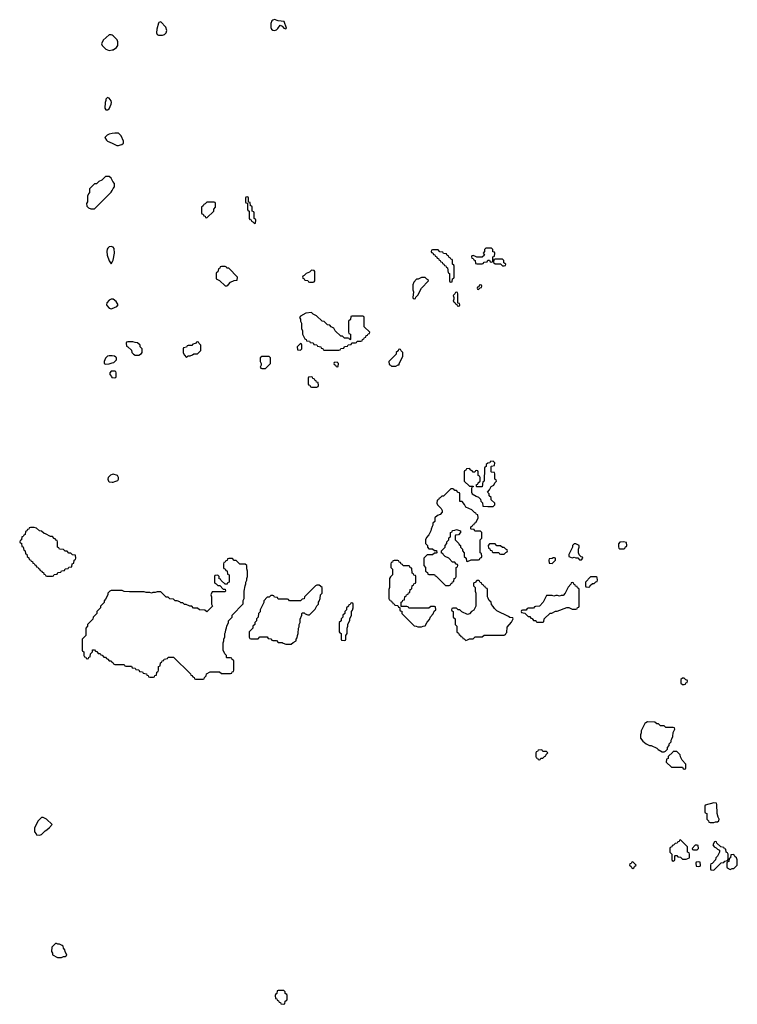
# Model space of a CAD drawing. Header units: inches. Extents: x 2769379 to 2883802, y 684208 to 828654.
# Tile 89 of 256: x 2818994 to 2826807, y 737254 to 747973. Entities that reach past the tile are written whole.
import ezdxf

# ---------------------------------------------------------------- set-up
doc = ezdxf.new("R2010")
doc.units = ezdxf.units.IN
doc.header["$MEASUREMENT"] = 0
for name, color, linetype in [('C8713', 7, 'Continuous'), ('C8714', 7, 'Continuous'), ('C8723', 7, 'Continuous'), ('C8724', 7, 'Continuous')]:
    doc.layers.add(name, color=color, linetype=linetype)

msp = doc.modelspace()

# ---------------------------------------------------------------- linework, layer by layer
at = {"layer": 'C8713', "color": 2, "elevation": 2}
for points in [[(2819250, 739286), (2819230, 739286), (2819190, 739246), (2819154, 739170), (2819154, 739130), (2819174, 739110), (2819178, 739098), (2819210, 739094), (2819230, 739102), (2819270, 739142), (2819290, 739152), (2819320, 739180), (2819346, 739210), (2819286, 739270)], [(2819396, 737916), (2819384, 737916), (2819344, 737876), (2819342, 737830), (2819352, 737810), (2819353, 737793), (2819404, 737764), (2819450, 737762), (2819470, 737774), (2819490, 737774), (2819506, 737790), (2819488, 737828), (2819487, 737847), (2819470, 737866), (2819467, 737887), (2819456, 737896), (2819427, 737907), (2819408, 737908)]]:
    msp.add_lwpolyline(points, close=True, dxfattribs=at)
at = {"layer": 'C8714', "color": 2, "elevation": 2}
for points in [[(2820000, 747803), (2819990, 747808), (2819970, 747808), (2819902, 747750), (2819885, 747710), (2819892, 747690), (2819931, 747651), (2819970, 747638), (2820000, 747644)], [(2820000, 746733), (2819970, 746728), (2819946, 746714), (2819922, 746690), (2819940, 746660), (2819950, 746652), (2820000, 746627)], [(2820000, 746226), (2819990, 746246), (2819967, 746267), (2819930, 746266), (2819890, 746226), (2819854, 746210), (2819830, 746186), (2819810, 746186), (2819754, 746130), (2819754, 746090), (2819744, 746076), (2819734, 746050), (2819732, 745990), (2819722, 745970), (2819724, 745944), (2819744, 745924), (2819770, 745914), (2819810, 745914), (2819990, 746094), (2820000, 746114)], [(2820000, 745501), (2819990, 745504), (2819970, 745499), (2819954, 745486), (2819946, 745474), (2819943, 745450), (2819948, 745410), (2819967, 745347), (2819990, 745314), (2820000, 745334)], [(2820000, 744929), (2819990, 744929), (2819970, 744919), (2819941, 744890), (2819938, 744870), (2819942, 744862), (2819970, 744832), (2819990, 744825), (2820000, 744829)], [(2820000, 744312), (2819970, 744315), (2819951, 744309), (2819930, 744288), (2819913, 744253), (2819914, 744230), (2819930, 744222), (2819970, 744225), (2820000, 744236)], [(2820000, 744146), (2819990, 744146), (2819974, 744130), (2819974, 744110), (2819994, 744090), (2819998, 744078), (2820000, 744078)], [(2820000, 743021), (2819984, 743016), (2819956, 742990), (2819953, 742970), (2819961, 742950), (2819970, 742941), (2820000, 742938)], [(2820000, 741758), (2819990, 741758), (2819974, 741750), (2819954, 741730), (2819952, 741710), (2819930, 741666), (2819913, 741647), (2819912, 741628), (2819874, 741590), (2819874, 741570), (2819834, 741530), (2819834, 741510), (2819794, 741470), (2819790, 741446), (2819734, 741390), (2819734, 741370), (2819714, 741350), (2819714, 741270), (2819674, 741230), (2819674, 741110), (2819678, 741098), (2819694, 741090), (2819694, 741050), (2819698, 741038), (2819713, 741033), (2819718, 741018), (2819730, 741014), (2819742, 741018), (2819747, 741033), (2819762, 741038), (2819766, 741070), (2819786, 741090), (2819787, 741113), (2819810, 741114), (2819818, 741098), (2819833, 741093), (2819850, 741074), (2819870, 741074), (2819878, 741058), (2819893, 741053), (2819910, 741034), (2819930, 741034), (2819938, 741018), (2819953, 741013), (2819970, 740994), (2819990, 740994), (2819998, 740978), (2820000, 740977)]]:
    msp.add_lwpolyline(points, dxfattribs=at)
for points in [[(2819950, 747126), (2819932, 747108), (2819932, 747092), (2819925, 747070), (2819922, 747010), (2819933, 746993), (2819950, 746992), (2819970, 747002), (2819990, 747054), (2819992, 747072), (2819989, 747090), (2819970, 747118)], [(2819150, 742446), (2819110, 742446), (2819098, 742442), (2819093, 742427), (2819078, 742422), (2819073, 742407), (2819058, 742402), (2819053, 742367), (2819038, 742362), (2819033, 742347), (2819018, 742342), (2819014, 742310), (2818998, 742302), (2818994, 742290), (2818998, 742278), (2819013, 742273), (2819018, 742238), (2819033, 742233), (2819038, 742198), (2819054, 742190), (2819058, 742158), (2819073, 742153), (2819074, 742130), (2819093, 742113), (2819098, 742098), (2819113, 742093), (2819118, 742078), (2819133, 742073), (2819138, 742058), (2819153, 742053), (2819158, 742038), (2819170, 742034), (2819178, 742018), (2819190, 742014), (2819198, 741998), (2819210, 741994), (2819218, 741978), (2819234, 741970), (2819238, 741958), (2819253, 741953), (2819258, 741938), (2819273, 741933), (2819278, 741918), (2819290, 741914), (2819350, 741914), (2819362, 741918), (2819370, 741934), (2819402, 741938), (2819410, 741954), (2819442, 741958), (2819450, 741974), (2819482, 741978), (2819490, 741994), (2819522, 741998), (2819530, 742014), (2819562, 742018), (2819566, 742050), (2819582, 742058), (2819586, 742090), (2819602, 742098), (2819606, 742110), (2819602, 742142), (2819570, 742146), (2819550, 742166), (2819530, 742166), (2819510, 742186), (2819490, 742186), (2819470, 742206), (2819426, 742210), (2819422, 742222), (2819406, 742230), (2819406, 742290), (2819402, 742302), (2819390, 742306), (2819382, 742322), (2819370, 742326), (2819350, 742346), (2819328, 742348), (2819276, 742376), (2819260, 742380), (2819230, 742406), (2819208, 742408), (2819176, 742436)]]:
    msp.add_lwpolyline(points, close=True, dxfattribs=at)
at = {"layer": 'C8723', "color": 2, "elevation": 2}
for points in [[(2824617, 740000), (2824614, 739990), (2824614, 739950), (2824618, 739938), (2824633, 739933), (2824638, 739918), (2824650, 739914), (2824662, 739918), (2824667, 739933), (2824690, 739934), (2824707, 739953), (2824722, 739958), (2824727, 739973), (2824746, 739990), (2824736, 740000)], [(2826104, 740000), (2826054, 739950), (2826054, 739930), (2826038, 739922), (2826034, 739890), (2826090, 739834), (2826210, 739834), (2826218, 739818), (2826230, 739814), (2826242, 739818), (2826246, 739830), (2826246, 739870), (2826206, 739910), (2826188, 739948), (2826186, 739970), (2826156, 740000)]]:
    msp.add_lwpolyline(points, dxfattribs=at)
for points in [[(2826550, 739446), (2826458, 739422), (2826454, 739410), (2826454, 739350), (2826458, 739338), (2826474, 739330), (2826474, 739270), (2826493, 739253), (2826498, 739238), (2826510, 739234), (2826550, 739234), (2826570, 739242), (2826590, 739242), (2826606, 739250), (2826608, 739270), (2826598, 739290), (2826588, 739330), (2826586, 739430), (2826582, 739442)], [(2826190, 739046), (2826178, 739042), (2826173, 739027), (2826158, 739022), (2826153, 739007), (2826130, 739006), (2826113, 738987), (2826098, 738982), (2826093, 738967), (2826078, 738962), (2826074, 738950), (2826074, 738910), (2826094, 738890), (2826094, 738830), (2826098, 738818), (2826110, 738814), (2826122, 738818), (2826126, 738830), (2826126, 738870), (2826130, 738874), (2826150, 738874), (2826158, 738858), (2826190, 738854), (2826210, 738834), (2826250, 738834), (2826286, 738850), (2826286, 738890), (2826282, 738902), (2826266, 738910), (2826266, 738970)], [(2826370, 738986), (2826350, 738986), (2826314, 738950), (2826318, 738938), (2826330, 738934), (2826370, 738934), (2826386, 738950), (2826382, 738982)], [(2826570, 739026), (2826558, 739022), (2826542, 738990), (2826554, 738970), (2826578, 738958), (2826590, 738942), (2826613, 738933), (2826614, 738910), (2826590, 738866), (2826574, 738850), (2826570, 738826), (2826533, 738787), (2826518, 738782), (2826514, 738770), (2826514, 738730), (2826518, 738718), (2826550, 738714), (2826630, 738794), (2826662, 738798), (2826670, 738814), (2826702, 738818), (2826706, 738830), (2826706, 738890), (2826702, 738902), (2826686, 738910), (2826682, 738942), (2826667, 738947), (2826662, 738962), (2826627, 738967), (2826586, 739010), (2826582, 739022)], [(2826770, 738886), (2826738, 738882), (2826734, 738850), (2826718, 738842), (2826714, 738810), (2826698, 738802), (2826694, 738790), (2826694, 738750), (2826698, 738738), (2826730, 738722), (2826750, 738734), (2826770, 738734), (2826806, 738770), (2826807, 738827), (2826798, 738850), (2826782, 738862)], [(2825670, 738806), (2825658, 738802), (2825653, 738787), (2825638, 738782), (2825634, 738770), (2825653, 738753), (2825658, 738738), (2825670, 738734), (2825682, 738738), (2825687, 738753), (2825706, 738770)], [(2826390, 738806), (2826358, 738802), (2826354, 738790), (2826358, 738758), (2826390, 738754), (2826402, 738758), (2826406, 738770), (2826402, 738802)], [(2821870, 737406), (2821810, 737406), (2821798, 737402), (2821794, 737370), (2821778, 737362), (2821774, 737350), (2821778, 737318), (2821793, 737313), (2821798, 737298), (2821813, 737293), (2821818, 737278), (2821833, 737273), (2821838, 737258), (2821870, 737254), (2821882, 737258), (2821886, 737290), (2821902, 737298), (2821906, 737310), (2821906, 737350), (2821902, 737362), (2821886, 737370), (2821886, 737390)]]:
    msp.add_lwpolyline(points, close=True, dxfattribs=at)
at = {"layer": 'C8724', "color": 2, "elevation": 2}
for points in [[(2820530, 747949), (2820510, 747942), (2820505, 747935), (2820486, 747870), (2820485, 747830), (2820492, 747812), (2820505, 747805), (2820550, 747805), (2820570, 747811), (2820589, 747830), (2820596, 747856), (2820585, 747890)], [(2821770, 747973), (2821750, 747969), (2821739, 747961), (2821727, 747933), (2821727, 747887), (2821737, 747870), (2821750, 747860), (2821770, 747856), (2821790, 747863), (2821805, 747875), (2821830, 747912), (2821850, 747902), (2821870, 747882), (2821890, 747874), (2821898, 747882), (2821873, 747953), (2821810, 747962)], [(2821470, 746046), (2821458, 746042), (2821454, 746030), (2821454, 745990), (2821458, 745978), (2821474, 745974), (2821474, 745910), (2821478, 745898), (2821494, 745890), (2821494, 745810), (2821498, 745798), (2821513, 745793), (2821518, 745778), (2821533, 745773), (2821550, 745754), (2821562, 745758), (2821566, 745790), (2821562, 745802), (2821546, 745810), (2821546, 745870), (2821542, 745882), (2821526, 745890), (2821526, 745930), (2821522, 745942), (2821507, 745947), (2821502, 745982), (2821486, 745986), (2821486, 746030), (2821482, 746042)], [(2821110, 745986), (2821030, 745986), (2821013, 745967), (2820998, 745962), (2820993, 745947), (2820974, 745930), (2820974, 745870), (2820978, 745858), (2820990, 745854), (2820998, 745838), (2821013, 745833), (2821018, 745818), (2821030, 745814), (2821106, 745890), (2821106, 745910), (2821126, 745930), (2821126, 745970), (2821122, 745982)], [(2824130, 745486), (2824070, 745486), (2824054, 745470), (2824054, 745450), (2824042, 745430), (2824054, 745410), (2824030, 745386), (2823970, 745386), (2823956, 745396), (2823930, 745406), (2823918, 745402), (2823914, 745390), (2823918, 745378), (2823933, 745373), (2823938, 745358), (2823953, 745353), (2823958, 745318), (2823970, 745314), (2824030, 745314), (2824042, 745318), (2824050, 745334), (2824082, 745338), (2824090, 745354), (2824110, 745354), (2824118, 745338), (2824130, 745334), (2824142, 745338), (2824146, 745350), (2824146, 745390), (2824162, 745398), (2824166, 745430), (2824162, 745442), (2824147, 745447), (2824146, 745470)], [(2823550, 745466), (2823490, 745466), (2823478, 745462), (2823474, 745450), (2823478, 745438), (2823493, 745433), (2823498, 745418), (2823513, 745413), (2823518, 745398), (2823533, 745393), (2823538, 745378), (2823553, 745373), (2823558, 745358), (2823573, 745353), (2823578, 745338), (2823593, 745333), (2823598, 745318), (2823613, 745313), (2823618, 745298), (2823633, 745293), (2823638, 745278), (2823653, 745273), (2823658, 745218), (2823674, 745210), (2823674, 745130), (2823678, 745118), (2823690, 745114), (2823702, 745118), (2823706, 745150), (2823722, 745158), (2823726, 745170), (2823726, 745290), (2823722, 745302), (2823706, 745310), (2823706, 745350), (2823702, 745362), (2823687, 745367), (2823682, 745382), (2823667, 745387), (2823662, 745402), (2823647, 745407), (2823642, 745422), (2823610, 745426), (2823602, 745442), (2823570, 745446)], [(2821230, 745286), (2821190, 745286), (2821178, 745282), (2821173, 745267), (2821158, 745262), (2821153, 745227), (2821138, 745222), (2821134, 745210), (2821134, 745150), (2821170, 745134), (2821230, 745074), (2821250, 745074), (2821262, 745078), (2821266, 745090), (2821290, 745114), (2821330, 745134), (2821362, 745138), (2821366, 745170), (2821270, 745266), (2821250, 745266), (2821242, 745282)], [(2824250, 745366), (2824170, 745366), (2824158, 745362), (2824154, 745330), (2824170, 745314), (2824230, 745314), (2824250, 745294), (2824270, 745294), (2824282, 745298), (2824286, 745310), (2824267, 745327), (2824266, 745350)], [(2822170, 745246), (2822150, 745226), (2822114, 745210), (2822093, 745187), (2822078, 745182), (2822074, 745170), (2822078, 745158), (2822093, 745153), (2822098, 745138), (2822130, 745134), (2822138, 745118), (2822150, 745114), (2822190, 745114), (2822202, 745118), (2822206, 745130), (2822206, 745230), (2822202, 745242)], [(2823410, 745166), (2823370, 745166), (2823332, 745148), (2823313, 745147), (2823284, 745116), (2823273, 745087), (2823273, 745033), (2823282, 745010), (2823274, 744950), (2823278, 744938), (2823290, 744934), (2823302, 744938), (2823307, 744953), (2823330, 744974), (2823369, 745051), (2823446, 745130), (2823442, 745142), (2823427, 745147)], [(2824010, 745086), (2823998, 745082), (2823994, 745066), (2823978, 745062), (2823974, 745050), (2823978, 745038), (2823990, 745034), (2824006, 745054), (2824022, 745058), (2824026, 745070), (2824022, 745082)], [(2823750, 745006), (2823738, 745002), (2823733, 744987), (2823714, 744970), (2823722, 744950), (2823722, 744930), (2823714, 744910), (2823733, 744893), (2823738, 744878), (2823754, 744874), (2823758, 744858), (2823770, 744854), (2823782, 744858), (2823786, 744870), (2823782, 744882), (2823766, 744886), (2823766, 744990), (2823762, 745002)], [(2822170, 744786), (2822110, 744778), (2822050, 744746), (2822042, 744730), (2822052, 744712), (2822052, 744690), (2822062, 744670), (2822062, 744610), (2822073, 744587), (2822074, 744550), (2822098, 744498), (2822113, 744493), (2822118, 744478), (2822150, 744474), (2822158, 744458), (2822190, 744454), (2822198, 744438), (2822230, 744434), (2822238, 744418), (2822273, 744413), (2822278, 744398), (2822293, 744393), (2822298, 744378), (2822310, 744374), (2822470, 744374), (2822482, 744378), (2822490, 744394), (2822522, 744398), (2822530, 744414), (2822562, 744418), (2822570, 744434), (2822602, 744438), (2822610, 744454), (2822650, 744454), (2822662, 744458), (2822670, 744474), (2822710, 744474), (2822722, 744478), (2822727, 744493), (2822742, 744498), (2822747, 744513), (2822762, 744518), (2822767, 744533), (2822782, 744538), (2822787, 744553), (2822802, 744558), (2822806, 744570), (2822746, 744630), (2822746, 744730), (2822742, 744742), (2822730, 744746), (2822610, 744746), (2822598, 744742), (2822594, 744710), (2822574, 744690), (2822574, 744570), (2822578, 744558), (2822594, 744550), (2822594, 744490), (2822590, 744486), (2822582, 744502), (2822570, 744506), (2822530, 744506), (2822510, 744526), (2822490, 744526), (2822430, 744586), (2822415, 744615), (2822386, 744630), (2822370, 744646), (2822346, 744650), (2822310, 744686), (2822286, 744690), (2822226, 744750), (2822190, 744766)], [(2820227, 744467), (2820170, 744466), (2820158, 744462), (2820154, 744450), (2820158, 744418), (2820173, 744413), (2820210, 744374), (2820214, 744350), (2820234, 744330), (2820250, 744322), (2820290, 744322), (2820322, 744338), (2820326, 744350), (2820326, 744390), (2820306, 744410), (2820306, 744430), (2820276, 744456), (2820250, 744458)], [(2820930, 744466), (2820918, 744462), (2820910, 744446), (2820878, 744442), (2820870, 744426), (2820830, 744426), (2820818, 744422), (2820810, 744406), (2820778, 744402), (2820774, 744390), (2820774, 744350), (2820784, 744324), (2820810, 744294), (2820830, 744314), (2820850, 744314), (2820876, 744324), (2820890, 744334), (2820930, 744334), (2820966, 744370), (2820966, 744430), (2820947, 744447), (2820942, 744462)], [(2822050, 744446), (2822014, 744410), (2822018, 744378), (2822050, 744374), (2822066, 744390), (2822066, 744430), (2822062, 744442)], [(2821710, 744306), (2821630, 744306), (2821614, 744290), (2821614, 744250), (2821622, 744230), (2821622, 744210), (2821614, 744190), (2821618, 744178), (2821630, 744174), (2821670, 744174), (2821726, 744230), (2821726, 744290)], [(2823130, 744386), (2823118, 744382), (2823113, 744367), (2823094, 744350), (2823094, 744330), (2823014, 744250), (2823018, 744218), (2823033, 744213), (2823042, 744202), (2823090, 744202), (2823114, 744214), (2823126, 744214), (2823126, 744226), (2823166, 744310), (2823166, 744350), (2823147, 744367), (2823142, 744382)], [(2822450, 744246), (2822418, 744242), (2822414, 744230), (2822418, 744218), (2822433, 744213), (2822438, 744198), (2822450, 744194), (2822462, 744198), (2822466, 744230)], [(2822170, 744086), (2822138, 744082), (2822134, 744070), (2822134, 744010), (2822138, 743998), (2822153, 743993), (2822158, 743978), (2822170, 743974), (2822230, 743974), (2822242, 743978), (2822246, 743990), (2822242, 744022), (2822227, 744027), (2822222, 744042), (2822207, 744047), (2822202, 744062), (2822187, 744067), (2822182, 744082)], [(2824150, 743166), (2824118, 743162), (2824113, 743147), (2824090, 743146), (2824074, 743130), (2824073, 743107), (2824058, 743102), (2824054, 743090), (2824052, 742950), (2824038, 742942), (2824030, 742886), (2823970, 742886), (2823966, 742890), (2823967, 742913), (2823982, 742918), (2823986, 742930), (2824006, 742950), (2824006, 742990), (2824002, 743002), (2823986, 743010), (2823986, 743050), (2823982, 743062), (2823970, 743066), (2823958, 743062), (2823950, 743046), (2823930, 743046), (2823922, 743062), (2823907, 743067), (2823890, 743086), (2823858, 743082), (2823853, 743067), (2823838, 743062), (2823834, 743050), (2823834, 742950), (2823890, 742894), (2823933, 742893), (2823933, 742887), (2823918, 742882), (2823914, 742870), (2823912, 742830), (2823922, 742810), (2823964, 742784), (2823990, 742774), (2824010, 742754), (2824014, 742730), (2824032, 742712), (2824038, 742678), (2824090, 742672), (2824150, 742674), (2824166, 742690), (2824166, 742710), (2824127, 742747), (2824126, 742770), (2824106, 742790), (2824106, 742810), (2824088, 742830), (2824110, 742854), (2824126, 742890), (2824155, 742905), (2824166, 742930), (2824186, 742950), (2824182, 742962), (2824166, 742970), (2824166, 743030), (2824162, 743042), (2824130, 743046), (2824126, 743050), (2824126, 743110), (2824130, 743114), (2824162, 743118), (2824166, 743150)], [(2823710, 742866), (2823690, 742866), (2823610, 742786), (2823590, 742786), (2823573, 742767), (2823558, 742762), (2823553, 742747), (2823538, 742742), (2823534, 742710), (2823542, 742690), (2823582, 742650), (2823594, 742630), (2823594, 742610), (2823573, 742587), (2823544, 742576), (2823514, 742550), (2823514, 742510), (2823494, 742490), (2823494, 742470), (2823484, 742456), (2823473, 742427), (2823472, 742408), (2823450, 742366), (2823424, 742336), (2823414, 742310), (2823414, 742270), (2823434, 742250), (2823434, 742230), (2823450, 742214), (2823490, 742214), (2823510, 742194), (2823533, 742193), (2823534, 742170), (2823530, 742166), (2823510, 742166), (2823490, 742148), (2823430, 742146), (2823394, 742110), (2823394, 742030), (2823414, 742010), (2823414, 741970), (2823433, 741953), (2823438, 741938), (2823450, 741934), (2823510, 741934), (2823518, 741918), (2823530, 741914), (2823630, 741814), (2823670, 741814), (2823682, 741818), (2823687, 741833), (2823702, 741838), (2823707, 741853), (2823722, 741858), (2823726, 741890), (2823742, 741898), (2823746, 741910), (2823746, 742010), (2823762, 742018), (2823766, 742030), (2823762, 742042), (2823747, 742047), (2823730, 742066), (2823707, 742067), (2823666, 742110), (2823626, 742130), (2823606, 742150), (2823602, 742162), (2823587, 742167), (2823586, 742190), (2823626, 742230), (2823626, 742250), (2823646, 742270), (2823646, 742290), (2823666, 742310), (2823667, 742333), (2823682, 742338), (2823686, 742350), (2823686, 742390), (2823702, 742398), (2823707, 742413), (2823730, 742414), (2823750, 742422), (2823794, 742410), (2823794, 742390), (2823770, 742366), (2823738, 742362), (2823734, 742350), (2823734, 742310), (2823774, 742270), (2823778, 742258), (2823794, 742250), (2823794, 742230), (2823814, 742210), (2823814, 742190), (2823834, 742170), (2823834, 742130), (2823854, 742110), (2823858, 742078), (2823870, 742074), (2823910, 742092), (2823990, 742094), (2824002, 742098), (2824007, 742113), (2824022, 742118), (2824026, 742130), (2824022, 742162), (2824006, 742170), (2824006, 742310), (2824026, 742330), (2824026, 742390), (2824010, 742406), (2823950, 742406), (2823942, 742422), (2823910, 742426), (2823906, 742430), (2823907, 742453), (2823922, 742458), (2823927, 742473), (2823942, 742478), (2823947, 742493), (2823962, 742498), (2823976, 742524), (2823986, 742550), (2823982, 742582), (2823967, 742587), (2823962, 742602), (2823947, 742607), (2823916, 742636), (2823850, 742666), (2823836, 742696), (2823810, 742726), (2823787, 742727), (2823786, 742810), (2823782, 742822), (2823767, 742827), (2823750, 742846), (2823730, 742846), (2823722, 742862)], [(2825567, 742287), (2825530, 742286), (2825513, 742267), (2825513, 742233), (2825518, 742218), (2825530, 742214), (2825570, 742214), (2825582, 742218), (2825590, 742234), (2825602, 742238), (2825606, 742250), (2825602, 742282)], [(2824170, 742266), (2824110, 742266), (2824094, 742250), (2824098, 742218), (2824113, 742213), (2824118, 742198), (2824133, 742193), (2824138, 742178), (2824150, 742174), (2824210, 742174), (2824218, 742158), (2824230, 742154), (2824270, 742154), (2824287, 742173), (2824302, 742178), (2824306, 742190), (2824302, 742202), (2824287, 742207), (2824270, 742226), (2824250, 742226), (2824230, 742246), (2824190, 742246)], [(2825050, 742266), (2825030, 742266), (2825014, 742250), (2825014, 742230), (2825004, 742216), (2824974, 742150), (2824974, 742130), (2825010, 742114), (2825030, 742122), (2825050, 742114), (2825070, 742114), (2825090, 742094), (2825110, 742094), (2825126, 742110), (2825122, 742122), (2825107, 742127), (2825087, 742147), (2825078, 742170), (2825078, 742210), (2825086, 742230), (2825086, 742250)], [(2823110, 742086), (2823070, 742086), (2823058, 742082), (2823053, 742067), (2823038, 742062), (2823034, 742050), (2823034, 742010), (2823054, 741990), (2823054, 741930), (2823030, 741906), (2823022, 741890), (2823022, 741790), (2823012, 741770), (2823014, 741670), (2823018, 741658), (2823033, 741653), (2823038, 741638), (2823053, 741633), (2823058, 741618), (2823073, 741613), (2823078, 741598), (2823110, 741594), (2823118, 741578), (2823134, 741574), (2823134, 741550), (2823138, 741538), (2823153, 741533), (2823154, 741510), (2823290, 741374), (2823312, 741372), (2823330, 741362), (2823370, 741362), (2823388, 741372), (2823410, 741374), (2823430, 741414), (2823456, 741444), (2823468, 741472), (2823496, 741504), (2823507, 741533), (2823526, 741550), (2823522, 741582), (2823510, 741586), (2823470, 741586), (2823450, 741566), (2823230, 741566), (2823222, 741582), (2823210, 741586), (2823146, 741586), (2823147, 741633), (2823162, 741638), (2823167, 741653), (2823182, 741658), (2823187, 741693), (2823202, 741698), (2823207, 741713), (2823222, 741718), (2823227, 741733), (2823242, 741738), (2823246, 741770), (2823262, 741778), (2823267, 741813), (2823282, 741818), (2823287, 741833), (2823302, 741838), (2823306, 741850), (2823306, 741910), (2823302, 741922), (2823287, 741927), (2823282, 741942), (2823267, 741947), (2823262, 742002), (2823247, 742007), (2823242, 742022), (2823230, 742026), (2823170, 742026), (2823162, 742042), (2823147, 742047), (2823142, 742062), (2823127, 742067), (2823122, 742082)], [(2824816, 742116), (2824804, 742116), (2824790, 742106), (2824758, 742102), (2824754, 742090), (2824758, 742058), (2824790, 742054), (2824826, 742090), (2824826, 742110)], [(2823990, 741866), (2823970, 741866), (2823953, 741847), (2823938, 741842), (2823934, 741830), (2823934, 741810), (2823954, 741790), (2823954, 741750), (2823962, 741730), (2823962, 741590), (2823937, 741543), (2823914, 741530), (2823890, 741506), (2823870, 741498), (2823808, 741528), (2823787, 741547), (2823768, 741548), (2823750, 741566), (2823710, 741566), (2823698, 741562), (2823694, 741550), (2823698, 741538), (2823714, 741530), (2823714, 741470), (2823734, 741450), (2823734, 741390), (2823754, 741370), (2823754, 741310), (2823773, 741293), (2823778, 741278), (2823794, 741270), (2823798, 741258), (2823814, 741250), (2823818, 741238), (2823833, 741233), (2823850, 741214), (2823870, 741222), (2823890, 741234), (2823930, 741234), (2823953, 741253), (2824030, 741254), (2824050, 741274), (2824270, 741274), (2824282, 741278), (2824286, 741290), (2824298, 741302), (2824300, 741360), (2824350, 741414), (2824366, 741450), (2824362, 741462), (2824330, 741466), (2824316, 741476), (2824190, 741538), (2824163, 741563), (2824150, 741586), (2824130, 741606), (2824126, 741630), (2824106, 741650), (2824096, 741676), (2824086, 741690), (2824086, 741770), (2824082, 741782), (2824067, 741787), (2824062, 741802), (2824047, 741807), (2824042, 741822), (2824027, 741827), (2824022, 741842), (2824007, 741847), (2824002, 741862)], [(2825010, 741846), (2824998, 741842), (2824993, 741827), (2824964, 741796), (2824934, 741730), (2824910, 741706), (2824890, 741706), (2824870, 741698), (2824850, 741706), (2824830, 741706), (2824810, 741698), (2824790, 741706), (2824730, 741706), (2824694, 741630), (2824653, 741587), (2824610, 741586), (2824598, 741582), (2824590, 741566), (2824530, 741566), (2824518, 741562), (2824510, 741546), (2824470, 741546), (2824458, 741542), (2824454, 741530), (2824458, 741518), (2824493, 741513), (2824530, 741474), (2824550, 741474), (2824558, 741458), (2824573, 741453), (2824590, 741434), (2824613, 741433), (2824618, 741418), (2824630, 741414), (2824690, 741414), (2824702, 741418), (2824706, 741450), (2824768, 741512), (2824787, 741513), (2824828, 741532), (2824847, 741533), (2824950, 741572), (2824972, 741572), (2825010, 741554), (2825050, 741554), (2825062, 741558), (2825067, 741573), (2825082, 741578), (2825086, 741590), (2825086, 741770), (2825082, 741782), (2825067, 741787), (2825062, 741802), (2825047, 741807), (2825042, 741822), (2825027, 741827), (2825022, 741842)], [(2825270, 741906), (2825210, 741906), (2825154, 741850), (2825154, 741810), (2825158, 741798), (2825190, 741794), (2825202, 741798), (2825207, 741813), (2825230, 741834), (2825250, 741834), (2825267, 741853), (2825282, 741858), (2825286, 741870), (2825282, 741902)], [(2822230, 741818), (2822214, 741810), (2822094, 741690), (2822092, 741668), (2822070, 741666), (2822050, 741646), (2821930, 741646), (2821922, 741662), (2821910, 741666), (2821810, 741666), (2821802, 741682), (2821770, 741686), (2821762, 741702), (2821750, 741706), (2821730, 741706), (2821710, 741686), (2821690, 741686), (2821653, 741647), (2821652, 741628), (2821613, 741547), (2821612, 741528), (2821594, 741510), (2821592, 741468), (2821574, 741450), (2821574, 741430), (2821554, 741410), (2821554, 741390), (2821534, 741370), (2821534, 741350), (2821494, 741310), (2821494, 741250), (2821498, 741238), (2821510, 741234), (2821590, 741234), (2821610, 741254), (2821690, 741254), (2821698, 741238), (2821730, 741234), (2821738, 741218), (2821750, 741214), (2821790, 741214), (2821810, 741194), (2821850, 741194), (2821864, 741184), (2821890, 741174), (2821950, 741174), (2821970, 741194), (2822006, 741210), (2822006, 741230), (2822016, 741244), (2822018, 741270), (2822026, 741290), (2822028, 741350), (2822036, 741364), (2822038, 741390), (2822046, 741410), (2822047, 741447), (2822066, 741490), (2822066, 741510), (2822070, 741514), (2822090, 741514), (2822104, 741504), (2822130, 741494), (2822150, 741494), (2822210, 741554), (2822228, 741592), (2822246, 741610), (2822246, 741630), (2822256, 741644), (2822266, 741670), (2822268, 741712), (2822286, 741730), (2822286, 741790), (2822256, 741816)], [(2822610, 741626), (2822598, 741622), (2822593, 741607), (2822578, 741602), (2822573, 741587), (2822554, 741570), (2822553, 741547), (2822534, 741530), (2822534, 741510), (2822514, 741490), (2822514, 741470), (2822494, 741450), (2822493, 741427), (2822474, 741410), (2822474, 741310), (2822478, 741298), (2822494, 741290), (2822494, 741230), (2822498, 741218), (2822530, 741214), (2822542, 741218), (2822546, 741230), (2822546, 741270), (2822558, 741290), (2822558, 741350), (2822568, 741370), (2822568, 741392), (2822587, 741433), (2822588, 741452), (2822606, 741490), (2822606, 741530), (2822616, 741544), (2822626, 741570), (2822626, 741610), (2822622, 741622)], [(2826230, 740806), (2826210, 740806), (2826194, 740790), (2826194, 740750), (2826210, 740734), (2826230, 740734), (2826242, 740738), (2826247, 740753), (2826262, 740758), (2826266, 740770), (2826262, 740782), (2826247, 740787)], [(2825830, 740328), (2825810, 740318), (2825802, 740310), (2825762, 740230), (2825762, 740210), (2825753, 740187), (2825754, 740150), (2825780, 740120), (2825814, 740090), (2825853, 740073), (2825871, 740071), (2825930, 740042), (2825947, 740027), (2825990, 740002), (2826010, 740002), (2826026, 740010), (2826046, 740030), (2826046, 740050), (2826066, 740070), (2826066, 740090), (2826086, 740110), (2826086, 740130), (2826096, 740144), (2826106, 740170), (2826108, 740212), (2826126, 740250), (2826122, 740262), (2826110, 740266), (2826030, 740266), (2826010, 740286), (2825970, 740286), (2825950, 740306), (2825930, 740306), (2825910, 740326)]]:
    msp.add_lwpolyline(points, close=True, dxfattribs=at)
for points in [[(2820000, 747644), (2820010, 747646), (2820048, 747670), (2820062, 747690), (2820062, 747730), (2820054, 747754), (2820010, 747798), (2820000, 747803)], [(2820000, 746627), (2820050, 746602), (2820070, 746602), (2820090, 746612), (2820107, 746613), (2820126, 746630), (2820126, 746650), (2820098, 746710), (2820070, 746738), (2820030, 746738), (2820000, 746733)], [(2820000, 746114), (2820010, 746134), (2820027, 746153), (2820028, 746190), (2820008, 746210), (2820000, 746226)], [(2820000, 745334), (2820010, 745354), (2820025, 745430), (2820022, 745482), (2820010, 745498), (2820000, 745501)], [(2820000, 744829), (2820050, 744852), (2820068, 744870), (2820045, 744905), (2820010, 744929), (2820000, 744929)], [(2820000, 744236), (2820018, 744242), (2820048, 744270), (2820048, 744290), (2820040, 744300), (2820028, 744308), (2820000, 744312)], [(2820000, 744078), (2820030, 744074), (2820042, 744078), (2820046, 744090), (2820046, 744130), (2820042, 744142), (2820030, 744146), (2820000, 744146)], [(2820000, 742938), (2820010, 742937), (2820030, 742946), (2820062, 742958), (2820069, 742970), (2820069, 742990), (2820058, 743010), (2820010, 743024), (2820000, 743021)], [(2820000, 740977), (2820013, 740973), (2820018, 740958), (2820030, 740954), (2820130, 740954), (2820138, 740938), (2820150, 740934), (2820210, 740934), (2820218, 740918), (2820250, 740914), (2820258, 740898), (2820290, 740894), (2820298, 740878), (2820330, 740874), (2820338, 740858), (2820373, 740853), (2820378, 740838), (2820393, 740833), (2820398, 740818), (2820410, 740814), (2820450, 740814), (2820462, 740818), (2820467, 740833), (2820482, 740838), (2820486, 740870), (2820502, 740878), (2820506, 740890), (2820506, 740930), (2820522, 740938), (2820527, 740973), (2820542, 740978), (2820547, 740993), (2820562, 740998), (2820567, 741013), (2820602, 741018), (2820610, 741034), (2820670, 741034), (2820854, 740850), (2820858, 740838), (2820870, 740834), (2820878, 740818), (2820894, 740810), (2820898, 740798), (2820910, 740794), (2820990, 740794), (2821002, 740798), (2821007, 740813), (2821026, 740830), (2821027, 740853), (2821068, 740872), (2821170, 740874), (2821190, 740854), (2821290, 740854), (2821302, 740858), (2821307, 740873), (2821322, 740878), (2821326, 740890), (2821326, 740990), (2821322, 741002), (2821307, 741007), (2821302, 741022), (2821290, 741026), (2821250, 741026), (2821246, 741030), (2821246, 741050), (2821228, 741068), (2821209, 741110), (2821208, 741190), (2821218, 741210), (2821218, 741230), (2821227, 741253), (2821228, 741290), (2821236, 741304), (2821238, 741330), (2821247, 741353), (2821248, 741372), (2821266, 741410), (2821266, 741430), (2821306, 741470), (2821306, 741490), (2821427, 741613), (2821428, 741650), (2821438, 741670), (2821438, 741750), (2821449, 741811), (2821458, 741830), (2821458, 741850), (2821468, 741870), (2821468, 741890), (2821475, 741910), (2821475, 741970), (2821467, 741993), (2821466, 742030), (2821450, 742046), (2821390, 742046), (2821350, 742086), (2821330, 742086), (2821310, 742106), (2821270, 742106), (2821258, 742102), (2821253, 742087), (2821238, 742082), (2821233, 742067), (2821218, 742062), (2821214, 742050), (2821214, 742010), (2821218, 741998), (2821233, 741993), (2821238, 741978), (2821253, 741973), (2821258, 741938), (2821274, 741930), (2821274, 741850), (2821258, 741842), (2821253, 741827), (2821230, 741826), (2821187, 741867), (2821182, 741882), (2821167, 741887), (2821166, 741910), (2821150, 741926), (2821118, 741922), (2821114, 741910), (2821114, 741850), (2821118, 741838), (2821133, 741833), (2821150, 741814), (2821173, 741813), (2821210, 741774), (2821233, 741773), (2821234, 741750), (2821230, 741746), (2821090, 741746), (2821074, 741710), (2821082, 741690), (2821082, 741610), (2821092, 741588), (2821030, 741528), (2821010, 741546), (2820953, 741547), (2820930, 741566), (2820888, 741568), (2820867, 741587), (2820848, 741588), (2820807, 741607), (2820788, 741608), (2820770, 741626), (2820750, 741626), (2820736, 741636), (2820707, 741647), (2820688, 741648), (2820670, 741666), (2820628, 741668), (2820610, 741686), (2820590, 741686), (2820530, 741746), (2820490, 741746), (2820470, 741738), (2820444, 741736), (2820430, 741728), (2820410, 741738), (2820370, 741738), (2820350, 741746), (2820190, 741746), (2820130, 741748), (2820110, 741758), (2820000, 741758)], [(2824736, 740000), (2824730, 740006), (2824690, 740006), (2824682, 740022), (2824670, 740026), (2824638, 740022), (2824633, 740007), (2824618, 740002), (2824617, 740000)], [(2826156, 740000), (2826150, 740006), (2826110, 740006), (2826104, 740000)]]:
    msp.add_lwpolyline(points, dxfattribs=at)

doc.saveas('drawing.dxf')
